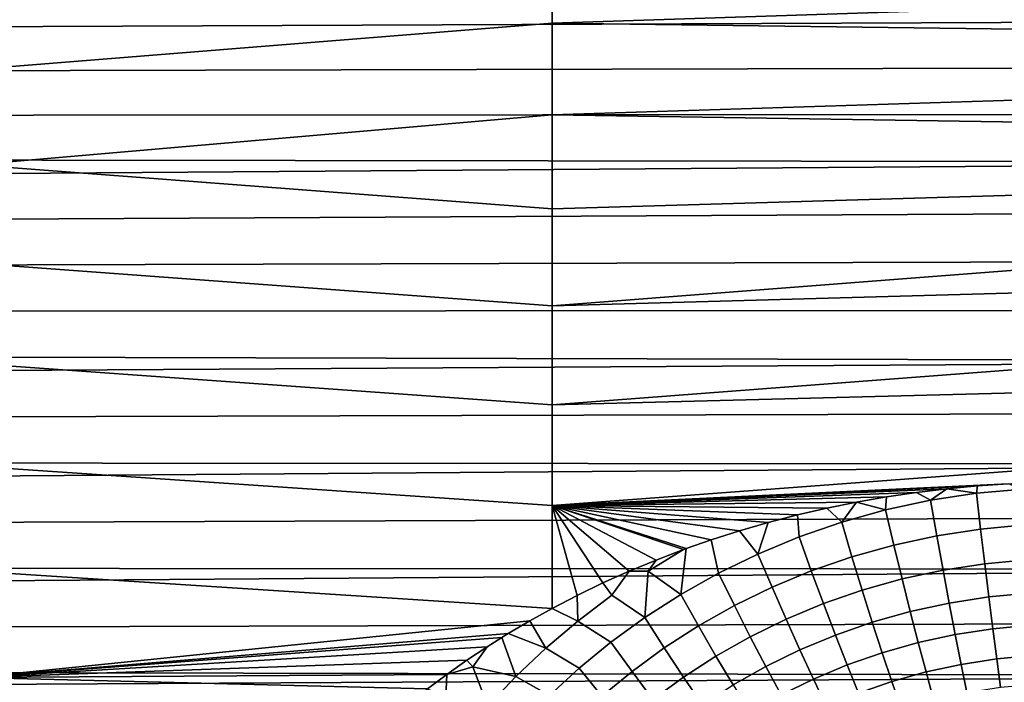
# Model space of a CAD drawing. Header units: metres. Extents: x -28 to 70, y -212 to 27.
# Tile 208 of 220: x 55 to 64, y 5 to 11. Entities that reach past the tile are written whole.
import ezdxf

# ---------------------------------------------------------------- set-up
doc = ezdxf.new("R2010")
doc.units = ezdxf.units.M
doc.layers.add('solid_10_261_012_XXX', color=7, linetype='CONTINUOUS')

msp = doc.modelspace()

# ---------------------------------------------------------------- linework, layer by layer
at = {"layer": 'solid_10_261_012_XXX'}
for points in [[(59.5, 11.815361, 130.136826), (54.200001, 11.425364, 130.415268), (54.200001, 10.57928, 130.972885), (59.5, 11.003946, 130.700699)], [(68.738998, 11.308993, 130.495651), (68.738998, 11.724389, 130.203049), (59.5, 11.815361, 130.136826), (59.5, 11.003946, 130.700699)], [(26.283419, 10.854049, 97.2015), (26.038025, 11.205055, 97.433563), (68.738998, 11.45321, 97.604149), (68.738998, 11.033004, 97.318489)], [(68.738998, 10.886297, 130.777618), (68.738998, 11.308993, 130.495651), (59.5, 11.003946, 130.700699)], [(26.525988, 10.50036, 96.97818), (26.283419, 10.854049, 97.2015), (68.738998, 11.033004, 97.318489), (68.738998, 10.605676, 97.043594)], [(59.5, 11.003946, 130.700699), (54.200001, 10.57928, 130.972885), (54.200001, 9.706039, 131.486938), (59.5, 10.165671, 131.223801)], [(68.738998, 10.456575, 131.048752), (68.738998, 10.886297, 130.777618), (59.5, 11.003946, 130.700699), (59.5, 10.165671, 131.223801)], [(26.765835, 10.144155, 96.763527), (26.525988, 10.50036, 96.97818), (68.738998, 10.605676, 97.043594), (68.738998, 10.171503, 96.779648)], [(68.738998, 10.020104, 131.308884), (68.738998, 10.456575, 131.048752), (59.5, 10.165671, 131.223801)], [(27.001316, 9.786784, 96.558128), (26.765835, 10.144155, 96.763527), (68.738998, 10.171503, 96.779648), (68.738998, 9.730764, 96.526817)], [(59.5, 9.302585, 131.704849), (59.5, 10.165671, 131.223801), (54.200001, 9.706039, 131.486938)], [(68.738998, 9.577167, 131.557846), (68.738998, 10.020104, 131.308884), (59.5, 10.165671, 131.223801), (59.5, 9.302585, 131.704849)], [(27.232391, 9.428413, 96.361832), (27.001316, 9.786784, 96.558128), (68.738998, 9.730764, 96.526817)], [(27.457483, 9.070905, 96.175331), (27.232391, 9.428413, 96.361832), (68.738998, 9.730764, 96.526817), (68.738998, 9.283746, 96.285255)], [(59.5, 8.416791, 132.1427), (59.5, 9.302585, 131.704849), (54.200001, 9.706039, 131.486938), (54.200001, 8.807883, 131.956085)], [(68.738998, 9.577167, 131.557846), (59.5, 9.302585, 131.704849), (59.5, 8.416791, 132.1427), (68.738998, 9.128047, 131.795471)], [(27.676018, 8.715096, 95.998688), (27.457483, 9.070905, 96.175331), (68.738998, 9.283746, 96.285255), (68.738998, 8.830735, 96.055138)], [(68.738998, 8.673035, 132.021606), (68.738998, 9.128047, 131.795471), (59.5, 8.416791, 132.1427)], [(27.887236, 8.362061, 95.832008), (27.676018, 8.715096, 95.998688), (68.738998, 8.830735, 96.055138), (68.738998, 8.372025, 95.836594)], [(59.5, 7.510454, 132.53627), (59.5, 8.416791, 132.1427), (54.200001, 8.807883, 131.956085), (54.200001, 7.887117, 132.37915)], [(68.738998, 8.673035, 132.021606), (59.5, 8.416791, 132.1427), (59.5, 7.510454, 132.53627), (68.738998, 8.212425, 132.236115)], [(28.090178, 8.013164, 95.675446), (27.887236, 8.362061, 95.832008), (68.738998, 8.372025, 95.836594), (68.738998, 7.90791, 95.629784)], [(68.738998, 7.746516, 132.438858), (68.738998, 8.212425, 132.236115), (59.5, 7.510454, 132.53627)], [(28.284897, 7.668454, 95.528542), (28.090178, 8.013164, 95.675446), (68.738998, 7.90791, 95.629784)], [(28.470873, 7.328418, 95.391014), (28.284897, 7.668454, 95.528542), (68.738998, 7.90791, 95.629784), (68.738998, 7.438692, 95.434822)], [(59.5, 6.585786, 132.884583), (59.5, 7.510454, 132.53627), (54.200001, 7.887117, 132.37915), (54.200001, 6.946105, 132.755035)], [(68.738998, 7.746516, 132.438858), (59.5, 7.510454, 132.53627), (59.5, 6.585786, 132.884583), (68.738998, 7.275606, 132.6297)], [(28.648157, 6.993356, 95.262527), (28.470873, 7.328418, 95.391014), (68.738998, 7.438692, 95.434822), (68.738998, 6.964672, 95.251846)], [(63.677486, 6.785068, 132.813904), (68.738998, 7.275606, 132.6297), (59.5, 6.585786, 132.884583)], [(28.816442, 6.663756, 95.142792), (28.648157, 6.993356, 95.262527), (68.738998, 6.964672, 95.251846)], [(28.975773, 6.339861, 95.031441), (28.816442, 6.663756, 95.142792), (68.738998, 6.964672, 95.251846), (68.738998, 6.486157, 95.080971)], [(59.5, 5.645043, 133.186798), (59.5, 6.585786, 132.884583), (54.200001, 6.946105, 132.755035), (54.200001, 5.987262, 133.082779)], [(63.397274, 6.766545, 132.820572), (63.677486, 6.785068, 132.813904), (59.5, 6.585786, 132.884583)], [(63.387306, 6.699564, 132.845184), (63.811905, 6.738329, 132.831238), (63.677486, 6.785068, 132.813904), (63.397274, 6.766545, 132.820572)], [(63.117912, 6.740605, 132.82988), (63.397274, 6.766545, 132.820572), (59.5, 6.585786, 132.884583)], [(62.839848, 6.707245, 132.841782), (63.117912, 6.740605, 132.82988), (59.5, 6.585786, 132.884583)], [(62.563416, 6.666542, 132.856232), (62.839848, 6.707245, 132.841782), (59.5, 6.585786, 132.884583)], [(62.555897, 6.546596, 132.900345), (62.967854, 6.635411, 132.868378), (62.839848, 6.707245, 132.841782), (62.563416, 6.666542, 132.856232)], [(62.967854, 6.635411, 132.868378), (63.117912, 6.740605, 132.82988), (62.839848, 6.707245, 132.841782)], [(62.967854, 6.635411, 132.868378), (63.387306, 6.699564, 132.845184), (63.117912, 6.740605, 132.82988)], [(63.025085, 6.310284, 133.005005), (63.425613, 6.371715, 132.981934), (63.387306, 6.699564, 132.845184), (62.967854, 6.635411, 132.868378)], [(63.387306, 6.699564, 132.845184), (63.397274, 6.766545, 132.820572), (63.117912, 6.740605, 132.82988)], [(63.425613, 6.371715, 132.981934), (63.831104, 6.408838, 132.968033), (63.811905, 6.738329, 132.831238), (63.387306, 6.699564, 132.845184)], [(62.288929, 6.618568, 132.873123), (62.563416, 6.666542, 132.856232), (59.5, 6.585786, 132.884583)], [(62.016754, 6.563419, 132.892365), (62.288929, 6.618568, 132.873123), (59.5, 6.585786, 132.884583)], [(62.153572, 6.434094, 132.94043), (62.288929, 6.618568, 132.873123), (62.016754, 6.563419, 132.892365)], [(62.153572, 6.434094, 132.94043), (62.555897, 6.546596, 132.900345), (62.288929, 6.618568, 132.873123)], [(62.555897, 6.546596, 132.900345), (62.563416, 6.666542, 132.856232), (62.288929, 6.618568, 132.873123)], [(62.631779, 6.225249, 133.036835), (63.025085, 6.310284, 133.005005), (62.967854, 6.635411, 132.868378), (62.555897, 6.546596, 132.900345)], [(59.729729, 5.764243, 133.151337), (59.5, 6.585786, 132.884583), (59.5, 5.645043, 133.186798)], [(61.747295, 6.501227, 132.913864), (62.016754, 6.563419, 132.892365), (59.5, 6.585786, 132.884583)], [(61.480869, 6.432057, 132.9375), (61.747295, 6.501227, 132.913864), (59.5, 6.585786, 132.884583)], [(61.217781, 6.355974, 132.963165), (61.480869, 6.432057, 132.9375), (59.5, 6.585786, 132.884583)], [(60.958412, 6.273125, 132.990738), (61.217781, 6.355974, 132.963165), (59.5, 6.585786, 132.884583)], [(60.72707, 6.192429, 133.017197), (60.958412, 6.273125, 132.990738), (59.5, 6.585786, 132.884583)], [(60.703129, 6.1837, 133.020035), (60.72707, 6.192429, 133.017197), (59.5, 6.585786, 132.884583)], [(60.452248, 6.08787, 133.050934), (60.703129, 6.1837, 133.020035), (59.5, 6.585786, 132.884583)], [(60.206127, 5.985838, 133.083237), (60.452248, 6.08787, 133.050934), (59.5, 6.585786, 132.884583)], [(59.965176, 5.877888, 133.11676), (60.206127, 5.985838, 133.083237), (59.5, 6.585786, 132.884583)], [(59.729729, 5.764243, 133.151337), (59.965176, 5.877888, 133.11676), (59.5, 6.585786, 132.884583)], [(61.385815, 6.142889, 133.04245), (61.76292, 6.299075, 132.987991), (61.747295, 6.501227, 132.913864), (61.480869, 6.432057, 132.9375)], [(61.76292, 6.299075, 132.987991), (62.153572, 6.434094, 132.94043), (62.016754, 6.563419, 132.892365), (61.747295, 6.501227, 132.913864)], [(62.247761, 6.117553, 133.076736), (62.631779, 6.225249, 133.036835), (62.555897, 6.546596, 132.900345), (62.153572, 6.434094, 132.94043)], [(29.125975, 6.022293, 94.928238), (28.975773, 6.339861, 95.031441), (68.738998, 6.486157, 95.080971), (68.738998, 6.003456, 94.922302)], [(61.385815, 6.142889, 133.04245), (61.480869, 6.432057, 132.9375), (61.217781, 6.355974, 132.963165)], [(61.874989, 5.988327, 133.1241), (62.247761, 6.117553, 133.076736), (62.153572, 6.434094, 132.94043), (61.76292, 6.299075, 132.987991)], [(63.463684, 6.05451, 133.141876), (63.850189, 6.089968, 133.128067), (63.831104, 6.408838, 132.968033), (63.425613, 6.371715, 132.981934)], [(61.02372, 5.967008, 133.102951), (61.385815, 6.142889, 133.04245), (61.217781, 6.355974, 132.963165), (60.958412, 6.273125, 132.990738)], [(63.081944, 5.995838, 133.164825), (63.463684, 6.05451, 133.141876), (63.425613, 6.371715, 132.981934), (63.025085, 6.310284, 133.005005)], [(60.67786, 5.77299, 133.168579), (61.02372, 5.967008, 133.102951), (60.958412, 6.273125, 132.990738), (60.72707, 6.192429, 133.017197)], [(61.515266, 5.83888, 133.17836), (61.874989, 5.988327, 133.1241), (61.76292, 6.299075, 132.987991), (61.385815, 6.142889, 133.04245)], [(62.707138, 5.91463, 133.196487), (63.081944, 5.995838, 133.164825), (63.025085, 6.310284, 133.005005), (62.631779, 6.225249, 133.036835)], [(60.67786, 5.77299, 133.168579), (60.72707, 6.192429, 133.017197), (60.703129, 6.1837, 133.020035), (60.378307, 5.986887, 133.083542)], [(60.378307, 5.986887, 133.083542), (60.703129, 6.1837, 133.020035), (60.452248, 6.08787, 133.050934)], [(61.17001, 5.670635, 133.238647), (61.515266, 5.83888, 133.17836), (61.385815, 6.142889, 133.04245), (61.02372, 5.967008, 133.102951)], [(62.341244, 5.811792, 133.236176), (62.707138, 5.91463, 133.196487), (62.631779, 6.225249, 133.036835), (62.247761, 6.117553, 133.076736)], [(60.378307, 5.986887, 133.083542), (60.452248, 6.08787, 133.050934), (60.206127, 5.985838, 133.083237)], [(61.986141, 5.688416, 133.283325), (62.341244, 5.811792, 133.236176), (62.247761, 6.117553, 133.076736), (61.874989, 5.988327, 133.1241)], [(63.138145, 5.693679, 133.347015), (63.501328, 5.749569, 133.324203), (63.463684, 6.05451, 133.141876), (63.081944, 5.995838, 133.164825)], [(63.501328, 5.749569, 133.324203), (63.869061, 5.783348, 133.310486), (63.850189, 6.089968, 133.128067), (63.463684, 6.05451, 133.141876)], [(29.267052, 5.711257, 94.832802), (29.125975, 6.022293, 94.928238), (68.738998, 6.003456, 94.922302)], [(29.399527, 5.406148, 94.744522), (29.267052, 5.711257, 94.832802), (68.738998, 6.003456, 94.922302), (68.738998, 5.51688, 94.775955)], [(59.296329, 5.532163, 133.21965), (59.5, 5.645043, 133.186798), (54.200001, 5.987262, 133.082779), (54.200001, 5.013051, 133.361542)], [(60.047211, 5.765202, 133.153564), (60.206127, 5.985838, 133.083237), (59.965176, 5.877888, 133.11676)], [(60.349319, 5.562469, 133.238403), (60.378307, 5.986887, 133.083542), (60.206127, 5.985838, 133.083237), (60.047211, 5.765202, 133.153564)], [(60.349319, 5.562469, 133.238403), (60.67786, 5.77299, 133.168579), (60.378307, 5.986887, 133.083542)], [(60.840385, 5.485102, 133.304062), (61.17001, 5.670635, 133.238647), (61.02372, 5.967008, 133.102951), (60.67786, 5.77299, 133.168579)], [(61.643562, 5.54576, 133.337326), (61.986141, 5.688416, 133.283325), (61.874989, 5.988327, 133.1241), (61.515266, 5.83888, 133.17836)], [(62.78159, 5.616325, 133.378479), (63.138145, 5.693679, 133.347015), (63.081944, 5.995838, 133.164825), (62.707138, 5.91463, 133.196487)], [(59.734543, 5.529119, 133.226471), (60.047211, 5.765202, 133.153564), (59.965176, 5.877888, 133.11676), (59.729729, 5.764243, 133.151337)], [(62.433544, 5.518375, 133.417938), (62.78159, 5.616325, 133.378479), (62.707138, 5.91463, 133.196487), (62.341244, 5.811792, 133.236176)], [(61.314857, 5.385194, 133.397369), (61.643562, 5.54576, 133.337326), (61.515266, 5.83888, 133.17836), (61.17001, 5.670635, 133.238647)], [(62.095814, 5.400874, 133.464828), (62.433544, 5.518375, 133.417938), (62.341244, 5.811792, 133.236176), (61.986141, 5.688416, 133.283325)], [(63.538349, 5.45845, 133.528), (63.887627, 5.490543, 133.514374), (63.869061, 5.783348, 133.310486), (63.501328, 5.749569, 133.324203)], [(59.734543, 5.529119, 133.226471), (59.729729, 5.764243, 133.151337), (59.5, 5.645043, 133.186798)], [(60.349319, 5.562469, 133.238403), (60.047211, 5.765202, 133.153564), (59.734543, 5.529119, 133.226471), (60.038998, 5.337132, 133.311569)], [(60.527428, 5.283859, 133.373703), (60.840385, 5.485102, 133.304062), (60.67786, 5.77299, 133.168579), (60.349319, 5.562469, 133.238403)], [(61.770046, 5.265025, 133.518555), (62.095814, 5.400874, 133.464828), (61.986141, 5.688416, 133.283325), (61.643562, 5.54576, 133.337326)], [(62.854752, 5.331857, 133.581879), (63.193401, 5.405349, 133.550644), (63.138145, 5.693679, 133.347015), (62.78159, 5.616325, 133.378479)], [(63.193401, 5.405349, 133.550644), (63.538349, 5.45845, 133.528), (63.501328, 5.749569, 133.324203), (63.138145, 5.693679, 133.347015)], [(59.440746, 5.280211, 133.301407), (59.734543, 5.529119, 133.226471), (59.5, 5.645043, 133.186798), (59.296329, 5.532163, 133.21965)], [(61.001148, 5.208172, 133.46254), (61.314857, 5.385194, 133.397369), (61.17001, 5.670635, 133.238647), (60.840385, 5.485102, 133.304062)], [(62.524197, 5.238799, 133.621094), (62.854752, 5.331857, 133.581879), (62.78159, 5.616325, 133.378479), (62.433544, 5.518375, 133.417938)], [(29.523336, 5.107241, 94.663094), (29.399527, 5.406148, 94.744522), (68.738998, 5.51688, 94.775955), (68.738998, 5.026743, 94.642006)], [(59.097897, 5.415242, 133.25293), (59.296329, 5.532163, 133.21965), (54.200001, 5.013051, 133.361542)], [(59.440746, 5.280211, 133.301407), (59.296329, 5.532163, 133.21965), (59.097897, 5.415242, 133.25293)], [(60.038998, 5.337132, 133.311569), (59.734543, 5.529119, 133.226471), (59.440746, 5.280211, 133.301407), (59.747452, 5.09862, 133.387177)], [(60.232006, 5.06854, 133.446686), (60.527428, 5.283859, 133.373703), (60.349319, 5.562469, 133.238403), (60.038998, 5.337132, 133.311569)], [(61.457527, 5.112143, 133.578308), (61.770046, 5.265025, 133.518555), (61.643562, 5.54576, 133.337326), (61.314857, 5.385194, 133.397369)], [(62.203445, 5.127167, 133.667679), (62.524197, 5.238799, 133.621094), (62.433544, 5.518375, 133.417938), (62.095814, 5.400874, 133.464828)], [(59.038231, 5.378651, 133.263184), (59.097897, 5.415242, 133.25293), (54.200001, 5.013051, 133.361542)], [(59.166107, 5.020026, 133.377518), (59.440746, 5.280211, 133.301407), (59.097897, 5.415242, 133.25293), (59.038231, 5.378651, 133.263184)], [(60.703419, 5.016212, 133.531952), (61.001148, 5.208172, 133.46254), (60.840385, 5.485102, 133.304062), (60.527428, 5.283859, 133.373703)], [(63.247429, 5.132321, 133.774673), (63.574562, 5.182639, 133.752197), (63.538349, 5.45845, 133.528), (63.193401, 5.405349, 133.550644)], [(63.574562, 5.182639, 133.752197), (63.905788, 5.213049, 133.738678), (63.887627, 5.490543, 133.514374), (63.538349, 5.45845, 133.528)], [(58.904713, 5.294287, 133.286545), (59.038231, 5.378651, 133.263184), (54.200001, 5.013051, 133.361542)], [(59.166107, 5.020026, 133.377518), (59.038231, 5.378651, 133.263184), (58.904713, 5.294287, 133.286545), (58.772339, 5.110481, 133.336853)], [(59.954636, 4.840733, 133.522156), (60.232006, 5.06854, 133.446686), (60.038998, 5.337132, 133.311569), (59.747452, 5.09862, 133.387177)], [(61.159328, 4.943614, 133.643204), (61.457527, 5.112143, 133.578308), (61.314857, 5.385194, 133.397369), (61.001148, 5.208172, 133.46254)], [(61.894066, 4.998109, 133.7211), (62.203445, 5.127167, 133.667679), (62.095814, 5.400874, 133.464828), (61.770046, 5.265025, 133.518555)], [(62.612732, 4.97449, 133.844589), (62.926254, 5.062678, 133.805664), (62.854752, 5.331857, 133.581879), (62.524197, 5.238799, 133.621094)], [(62.926254, 5.062678, 133.805664), (63.247429, 5.132321, 133.774673), (63.193401, 5.405349, 133.550644), (62.854752, 5.331857, 133.581879)], [(58.716824, 5.169495, 133.320358), (58.904713, 5.294287, 133.286545), (54.200001, 5.013051, 133.361542)], [(58.772339, 5.110481, 133.336853), (58.904713, 5.294287, 133.286545), (58.716824, 5.169495, 133.320358)], [(59.747452, 5.09862, 133.387177), (59.440746, 5.280211, 133.301407), (59.166107, 5.020026, 133.377518), (59.474998, 4.84853, 133.46434)], [(60.422493, 4.810888, 133.604752), (60.703419, 5.016212, 133.531952), (60.527428, 5.283859, 133.373703), (60.232006, 5.06854, 133.446686)], [(61.597286, 4.852873, 133.780533), (61.894066, 4.998109, 133.7211), (61.770046, 5.265025, 133.518555), (61.457527, 5.112143, 133.578308)], [(62.308487, 4.868695, 133.890869), (62.612732, 4.97449, 133.844589), (62.524197, 5.238799, 133.621094), (62.203445, 5.127167, 133.667679)], [(58.534309, 5.041031, 133.354279), (58.716824, 5.169495, 133.320358), (54.200001, 5.013051, 133.361542)], [(58.772339, 5.110481, 133.336853), (58.716824, 5.169495, 133.320358), (58.534309, 5.041031, 133.354279)], [(60.876389, 4.760896, 133.712357), (61.159328, 4.943614, 133.643204), (61.001148, 5.208172, 133.46254), (60.703419, 5.016212, 133.531952)], [(63.299953, 4.875989, 134.017944), (63.609783, 4.923544, 133.995682), (63.574562, 5.182639, 133.752197), (63.247429, 5.132321, 133.774673)], [(63.609783, 4.923544, 133.995682), (63.923458, 4.952283, 133.982269), (63.905788, 5.213049, 133.738678), (63.574562, 5.182639, 133.752197)], [(29.639135, 4.813691, 94.587929), (29.523336, 5.107241, 94.663094), (68.738998, 5.026743, 94.642006)], [(58.910786, 4.75008, 133.453964), (58.772339, 5.110481, 133.336853), (58.534309, 5.041031, 133.354279), (58.524971, 4.833383, 133.410385)], [(58.772339, 5.110481, 133.336853), (58.910786, 4.75008, 133.453964), (59.166107, 5.020026, 133.377518)], [(59.695621, 4.601982, 133.599213), (59.954636, 4.840733, 133.522156), (59.747452, 5.09862, 133.387177), (59.474998, 4.84853, 133.46434)], [(60.158871, 4.593728, 133.680038), (60.422493, 4.810888, 133.604752), (60.232006, 5.06854, 133.446686), (59.954636, 4.840733, 133.522156)], [(61.314117, 4.69278, 133.845123), (61.597286, 4.852873, 133.780533), (61.457527, 5.112143, 133.578308), (61.159328, 4.943614, 133.643204)], [(62.014996, 4.746375, 133.943939), (62.308487, 4.868695, 133.890869), (62.203445, 5.127167, 133.667679), (61.894066, 4.998109, 133.7211)], [(62.698704, 4.7268, 134.087296), (62.995728, 4.810164, 134.048691), (62.926254, 5.062678, 133.805664), (62.612732, 4.97449, 133.844589)], [(62.995728, 4.810164, 134.048691), (63.299953, 4.875989, 134.017944), (63.247429, 5.132321, 133.774673), (62.926254, 5.062678, 133.805664)], [(29.746939, 4.525622, 94.518761), (29.639135, 4.813691, 94.587929), (68.738998, 5.026743, 94.642006), (68.738998, 4.533361, 94.520561)], [(58.357204, 4.909009, 133.388184), (58.534309, 5.041031, 133.354279), (54.200001, 5.013051, 133.361542)], [(58.186165, 4.774118, 133.421844), (58.357204, 4.909009, 133.388184), (54.200001, 5.013051, 133.361542), (54.200001, 4.02597, 133.590591)], [(58.524971, 4.833383, 133.410385), (58.534309, 5.041031, 133.354279), (58.357204, 4.909009, 133.388184)], [(59.474998, 4.84853, 133.46434), (59.166107, 5.020026, 133.377518), (58.910786, 4.75008, 133.453964), (59.221836, 4.588432, 133.542145)], [(60.609493, 4.565493, 133.784927), (60.876389, 4.760896, 133.712357), (60.703419, 5.016212, 133.531952), (60.422493, 4.810888, 133.604752)], [(61.733425, 4.608711, 134.003036), (62.014996, 4.746375, 133.943939), (61.894066, 4.998109, 133.7211), (61.597286, 4.852873, 133.780533)], [(62.410397, 4.626777, 134.133224), (62.698704, 4.7268, 134.087296), (62.612732, 4.97449, 133.844589), (62.308487, 4.868695, 133.890869)]]:
    msp.add_3dface(points, dxfattribs=at)

doc.saveas('drawing.dxf')
